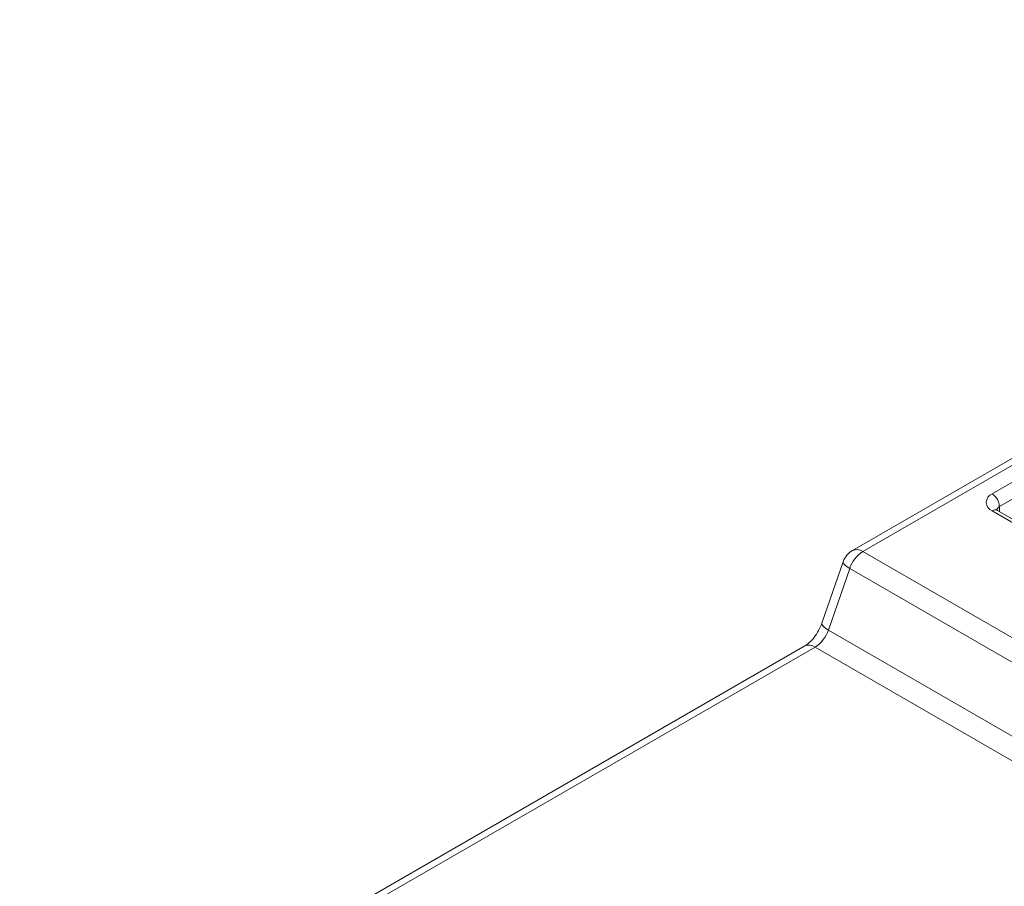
# Model space of a CAD drawing. Header units: millimetres. Extents: x -420 to 420, y -297 to 297.
# Tile 180 of 203: x 185 to 232, y 208 to 249. Entities that reach past the tile are written whole.
import ezdxf

# ---------------------------------------------------------------- set-up
doc = ezdxf.new("R2010")
doc.units = ezdxf.units.MM
doc.header["$MEASUREMENT"] = 0
doc.layers.add('layer 1', color=7, linetype='Continuous')

msp = doc.modelspace()

# ---------------------------------------------------------------- linework, layer by layer
at = {"layer": 'layer 1', "lineweight": 9}
for points in [[(291.924, 262.4149), (291.924, 262.4149), (224.8311, 223.683), (224.8311, 223.683)], [(292.424, 262.3653), (292.424, 262.3653), (225.3311, 223.6334), (225.3311, 223.6334)], [(231.5411, 226.4018), (231.5411, 226.4018), (284.1507, 256.7728), (284.1507, 256.7728)], [(284.5043, 256.1604), (284.5043, 256.1604), (231.8947, 225.7894), (231.8947, 225.7894)], [(231.8947, 225.7894), (231.8833, 226.039), (231.7515, 226.2672), (231.5411, 226.4018)], [(231.7911, 225.6102), (231.7093, 225.6472), (231.6139, 225.6376), (231.5411, 225.5854)], [(243.0671, 218.9317), (243.0671, 218.9317), (231.5411, 225.5854), (231.5411, 225.5854)], [(231.8947, 225.7894), (231.8283, 225.7578), (231.7777, 225.7006), (231.7543, 225.6308)], [(243.2971, 218.9679), (243.2971, 218.9679), (231.7911, 225.6102), (231.7911, 225.6102)], [(231.8947, 225.7894), (231.8947, 225.7894), (231.8947, 225.5504), (231.8947, 225.5504)], [(224.8311, 223.683), (224.6229, 223.5626), (224.4649, 223.3714), (224.3861, 223.1442)], [(225.3311, 223.6334), (225.1851, 223.738), (224.9947, 223.7568), (224.8311, 223.683)], [(225.3311, 223.6334), (225.0329, 223.4416), (224.8097, 223.1534), (224.6987, 222.8169)], [(225.3311, 223.6334), (225.3311, 223.6334), (269.8796, 197.9161), (269.8796, 197.9161)], [(224.3861, 223.1442), (224.3861, 223.1442), (223.3629, 220.1899), (223.3629, 220.1899)], [(224.6987, 222.8169), (224.6987, 222.8169), (223.6753, 219.8627), (223.6753, 219.8627)], [(269.2472, 197.0995), (269.2472, 197.0995), (224.6987, 222.8169), (224.6987, 222.8169)], [(223.0429, 219.0461), (223.3409, 219.2379), (223.5641, 219.5261), (223.6753, 219.8627)], [(223.6753, 219.8627), (223.6753, 219.8627), (268.224, 194.1454), (268.224, 194.1454)], [(222.5429, 219.0957), (222.5429, 219.0957), (184.8398, 197.3301), (184.8398, 197.3301)], [(223.0429, 219.0461), (223.0429, 219.0461), (185.2348, 197.2201), (185.2348, 197.2201)], [(223.0429, 219.0461), (222.8969, 219.1507), (222.7065, 219.1695), (222.5429, 219.0957)], [(267.5913, 193.3288), (267.5913, 193.3288), (223.0429, 219.0461), (223.0429, 219.0461)]]:
    msp.add_open_spline(points, degree=3, dxfattribs=at)
for points, knots in [([(231.5411, 226.4018), (231.3715, 226.3374), (231.2593, 226.175), (231.2593, 225.9936), (231.2593, 225.9936), (231.2593, 225.8122), (231.3715, 225.6498), (231.5411, 225.5854)], [0, 0, 0, 0, 0.3333333, 0.3333333, 0.3333333, 0.3333333, 1, 1, 1, 1]), ([(231.7911, 225.6102), (231.7693, 225.6256), (231.7473, 225.641), (231.7391, 225.647), (231.7391, 225.647), (231.7333, 225.6512), (231.7341, 225.6508), (231.7351, 225.6504)], [0, 0, 0, 0, 0.3333333, 0.3333333, 0.3333333, 0.3333333, 1, 1, 1, 1]), ([(224.6987, 222.8169), (224.6987, 222.8169), (224.5729, 222.8965), (224.5729, 222.8965), (224.5729, 222.8965), (224.5729, 222.8965), (224.4761, 222.9732), (224.4761, 222.9732), (224.4761, 222.9732), (224.4761, 222.9732), (224.4123, 223.0438), (224.4123, 223.0438), (224.4123, 223.0438), (224.4123, 223.0438), (224.3839, 223.1056), (224.3839, 223.1056), (224.3839, 223.1056), (224.3839, 223.1056), (224.3861, 223.1442), (224.3861, 223.1442)], [0, 0, 0, 0, 0.1666667, 0.1666667, 0.1666667, 0.1666667, 0.3333333, 0.3333333, 0.3333333, 0.3333333, 0.5, 0.5, 0.5, 0.5, 0.6666667, 0.6666667, 0.6666667, 0.6666667, 1, 1, 1, 1]), ([(223.3629, 220.1899), (223.3293, 220.1037), (223.2959, 220.0175), (223.2549, 219.9319), (223.2549, 219.9319), (223.1975, 219.8117), (223.1253, 219.6927), (223.0473, 219.5843), (223.0473, 219.5843), (222.9679, 219.4739), (222.8823, 219.3747), (222.7971, 219.2925), (222.7971, 219.2925), (222.7255, 219.2237), (222.6541, 219.1667), (222.5937, 219.1271), (222.5937, 219.1271), (222.5761, 219.1157), (222.5595, 219.1057), (222.5429, 219.0957)], [0, 0, 0, 0, 0.1666667, 0.1666667, 0.1666667, 0.1666667, 0.3333333, 0.3333333, 0.3333333, 0.3333333, 0.5, 0.5, 0.5, 0.5, 0.6666667, 0.6666667, 0.6666667, 0.6666667, 1, 1, 1, 1]), ([(223.3629, 220.1899), (223.3629, 220.1899), (223.3605, 220.1513), (223.3605, 220.1513), (223.3605, 220.1513), (223.3605, 220.1513), (223.3891, 220.0895), (223.3891, 220.0895), (223.3891, 220.0895), (223.3891, 220.0895), (223.4529, 220.0189), (223.4529, 220.0189), (223.4529, 220.0189), (223.4529, 220.0189), (223.5495, 219.9423), (223.5495, 219.9423), (223.5495, 219.9423), (223.5495, 219.9423), (223.6753, 219.8627), (223.6753, 219.8627)], [0, 0, 0, 0, 0.1666667, 0.1666667, 0.1666667, 0.1666667, 0.3333333, 0.3333333, 0.3333333, 0.3333333, 0.5, 0.5, 0.5, 0.5, 0.6666667, 0.6666667, 0.6666667, 0.6666667, 1, 1, 1, 1])]:
    msp.add_open_spline(points, degree=3, knots=knots, dxfattribs=at)

doc.saveas('drawing.dxf')
